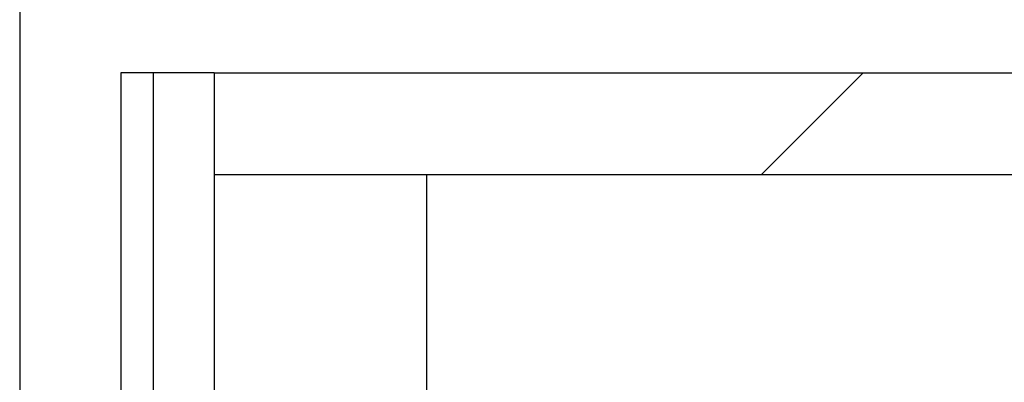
# Model space of a CAD drawing. Header units: millimetres. Extents: x 9903 to 16053, y 652 to 4977.
# Tile 71 of 83: x 13900 to 13949, y 2759 to 2777. Entities that reach past the tile are written whole.
import ezdxf

# ---------------------------------------------------------------- set-up
doc = ezdxf.new("R2010")
doc.units = ezdxf.units.MM
doc.header["$LTSCALE"] = 20
doc.linetypes.add('SLD-Solido', pattern=[0])
doc.layers.add('CAMPITURE', color=9, linetype='SLD-Solido')
pattern_1 = [(45, (9298.725, -342.45), (-44.9013, 44.9013), [])]

msp = doc.modelspace()

# ---------------------------------------------------------------- hatches: boundary and pattern name
at = {"layer": 'CAMPITURE', "true_color": 0xe1a900}
h = msp.add_hatch(dxfattribs=at)
h.set_pattern_fill('ANSI31', color=42, scale=20, style=0)
h.set_pattern_definition(pattern_1)
h.paths.add_polyline_path([(13907.018, 2724.098), (13910.02, 2724.098), (13910.02, 2774.098), (13907.018, 2774.098)], flags=0)
h = msp.add_hatch(dxfattribs=at)
h.set_pattern_fill('ANSI31', color=42, scale=20, style=0)
h.set_pattern_definition(pattern_1)
h.paths.add_polyline_path([(14164.231, 2774.098), (13910.02, 2774.098), (13910.02, 2769.098), (14164.231, 2769.098)], flags=0)

# ---------------------------------------------------------------- linework, layer by layer
for p, q in [((13900.457, 4724.098), (13900.457, 2724.098)), ((13905.433, 2774.098), (13905.433, 2724.098)), ((13907.018, 2774.098), (13905.433, 2774.098)), ((13907.018, 2774.098), (13907.018, 2724.098)), ((13910.02, 2774.098), (13907.018, 2774.098)), ((13910.02, 2774.098), (13910.02, 2724.098)), ((13910.02, 2774.098), (13910.02, 2769.098)), ((13910.02, 2774.098), (14164.231, 2774.098)), ((13910.02, 2769.098), (14164.231, 2769.098)), ((13920.457, 2769.098), (13920.457, 2763.098)), ((13920.457, 2763.098), (13920.457, 2742.098))]:
    msp.add_line(p, q)

doc.saveas('drawing.dxf')
